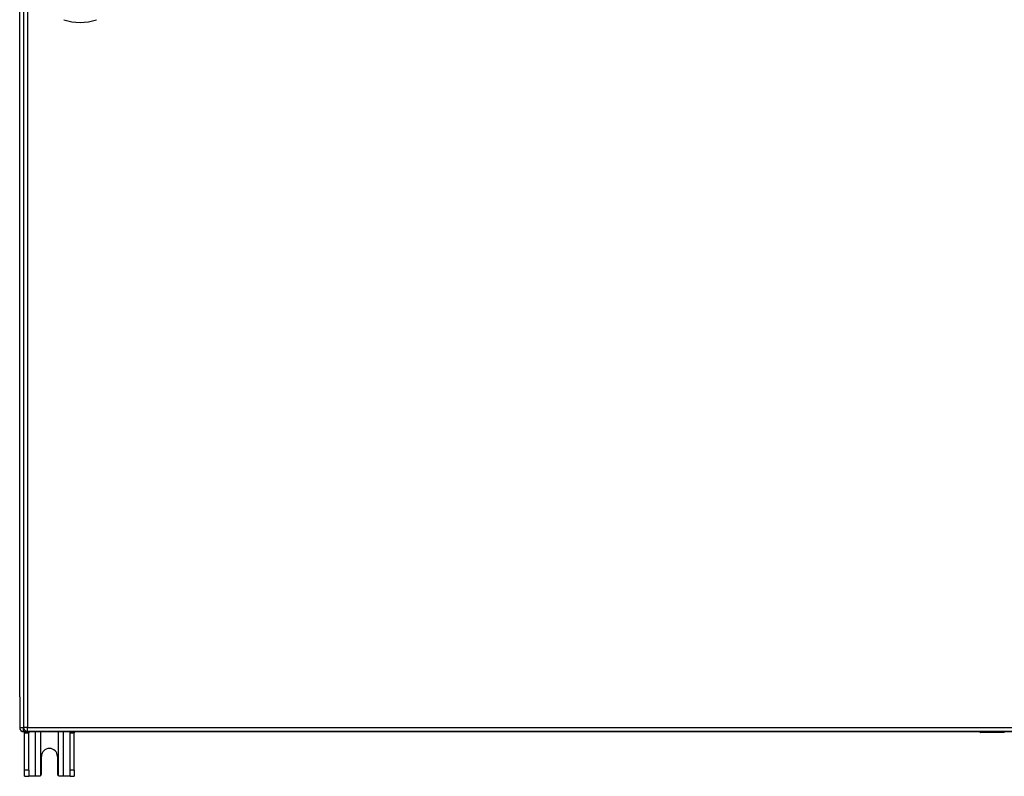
# Model space of a CAD drawing. Header units: inches. Extents: x 28 to 747, y 82 to 345.
# Tile 11 of 31: x 242 to 267, y 189 to 208. Entities that reach past the tile are written whole.
import ezdxf

# ---------------------------------------------------------------- set-up
doc = ezdxf.new("R2010")
doc.units = ezdxf.units.IN
doc.header["$MEASUREMENT"] = 0
doc.layers.add('Visible Edges(ANSI)', color=7, linetype='Continuous', lineweight=25)
doc.layers.add('Visible Tangent Edges(ANSI)', color=7, linetype='Continuous', lineweight=25)

msp = doc.modelspace()

# ---------------------------------------------------------------- linework, layer by layer
at = {"layer": 'Visible Edges(ANSI)'}
for p, q in [((242.53, 227.113), (242.53, 190.393)), ((242.431, 191.166), (242.431, 226.418)), ((242.431, 191.166), (242.431, 190.391)), ((242.53, 190.292), (266.631, 190.292)), ((242.556, 190.261), (242.556, 190.292)), ((242.556, 189.323), (242.556, 190.261)), ((314.234, 190.294), (242.629, 190.294)), ((242.661, 190.292), (242.661, 190.261)), ((242.661, 189.323), (242.661, 190.261)), ((243.701, 190.261), (243.701, 190.292)), ((243.701, 189.323), (243.701, 190.261)), ((243.806, 190.292), (243.806, 190.261)), ((243.806, 189.323), (243.806, 190.261)), ((267.235, 190.274), (266.65, 190.274)), ((267.251, 190.294), (267.251, 190.29)), ((267.251, 190.292), (268.511, 190.292)), ((242.978, 189.229), (242.978, 189.667)), ((243.384, 189.667), (243.384, 189.229)), ((242.556, 189.167), (242.556, 189.323)), ((242.556, 189.167), (242.661, 189.167)), ((242.661, 189.323), (242.661, 189.167)), ((242.825, 189.167), (242.661, 189.167)), ((242.916, 189.167), (242.825, 189.167)), ((243.537, 189.167), (243.446, 189.167)), ((243.701, 189.167), (243.537, 189.167)), ((243.701, 189.167), (243.701, 189.323)), ((243.701, 189.167), (243.806, 189.167)), ((243.806, 189.323), (243.806, 189.167))]:
    msp.add_line(p, q, dxfattribs=at)
at = {"layer": 'Visible Edges(ANSI)', "flags": 128}
for points in [[(242.96, 189.185), (242.959, 189.184), (242.957, 189.182), (242.955, 189.181), (242.954, 189.18), (242.952, 189.179), (242.951, 189.177), (242.949, 189.176), (242.947, 189.175), (242.945, 189.174), (242.943, 189.173), (242.941, 189.172), (242.94, 189.172), (242.938, 189.171), (242.936, 189.17), (242.934, 189.17), (242.932, 189.169), (242.93, 189.169), (242.928, 189.168), (242.926, 189.168), (242.924, 189.168), (242.922, 189.167), (242.92, 189.167), (242.918, 189.167), (242.916, 189.167)], [(243.446, 189.167), (243.444, 189.167), (243.442, 189.167), (243.44, 189.167), (243.438, 189.168), (243.436, 189.168), (243.435, 189.168), (243.433, 189.169), (243.431, 189.169), (243.429, 189.17), (243.427, 189.17), (243.425, 189.171), (243.423, 189.172), (243.421, 189.172), (243.419, 189.173), (243.417, 189.174), (243.415, 189.175), (243.414, 189.176), (243.412, 189.177), (243.41, 189.179), (243.408, 189.18), (243.407, 189.181), (243.405, 189.182), (243.404, 189.184), (243.402, 189.185)]]:
    msp.add_lwpolyline(points, dxfattribs=at)
at = {"layer": 'Visible Edges(ANSI)'}
for centre, radius, start, end in [((243.954, 209.442), 1.28, 251.2278, 288.7722), ((242.53, 190.391), 0.099, 180, 270), ((242.629, 190.393), 0.099, 180, 270), ((266.65, 190.294), 0.0197, 180.5386, 270), ((267.235, 190.29), 0.0157, 270, 0), ((243.181, 189.667), 0.203, 0, 180), ((242.916, 189.229), 0.062, 314.9335, 0), ((243.446, 189.229), 0.062, 180, 225.0665)]:
    msp.add_arc(centre, radius, start, end, dxfattribs=at)
at = {"layer": 'Visible Tangent Edges(ANSI)'}
for p, q in [((242.629, 227.113), (242.629, 190.393)), ((242.53, 190.391), (242.431, 190.391)), ((242.629, 190.393), (242.53, 190.393)), ((242.53, 190.292), (242.53, 190.383)), ((242.629, 190.294), (242.629, 190.393)), ((242.629, 190.393), (314.234, 190.393)), ((242.556, 190.261), (242.661, 190.261)), ((242.825, 190.292), (242.825, 189.167)), ((242.96, 189.185), (242.96, 190.292)), ((243.402, 190.292), (243.402, 189.185)), ((243.537, 189.167), (243.537, 190.292)), ((243.701, 190.261), (243.806, 190.261)), ((266.65, 190.294), (266.65, 190.274)), ((267.235, 190.274), (267.235, 190.294)), ((242.661, 189.323), (242.556, 189.323)), ((243.806, 189.323), (243.701, 189.323))]:
    msp.add_line(p, q, dxfattribs=at)
at = {"layer": 'Visible Tangent Edges(ANSI)', "flags": 128}
for points in [[(266.865, 190.294), (266.866, 190.292), (266.867, 190.29), (266.869, 190.289), (266.871, 190.288), (266.873, 190.287), (266.876, 190.286), (266.879, 190.285), (266.882, 190.284), (266.885, 190.283), (266.889, 190.283), (266.893, 190.283), (266.896, 190.283), (266.9, 190.283), (266.904, 190.283), (266.907, 190.283), (266.911, 190.284), (266.914, 190.285), (266.917, 190.286), (266.92, 190.287), (266.922, 190.288), (266.924, 190.289), (266.925, 190.29), (266.927, 190.292), (266.927, 190.294)], [(266.908, 190.294), (266.907, 190.293), (266.906, 190.293), (266.905, 190.293), (266.904, 190.293), (266.903, 190.293), (266.902, 190.293), (266.901, 190.292), (266.9, 190.292), (266.899, 190.292), (266.898, 190.292), (266.897, 190.292), (266.896, 190.292), (266.895, 190.292), (266.894, 190.292), (266.893, 190.292), (266.892, 190.292), (266.891, 190.292), (266.891, 190.293), (266.89, 190.293), (266.889, 190.293), (266.888, 190.293), (266.887, 190.293), (266.886, 190.293), (266.885, 190.294)]]:
    msp.add_lwpolyline(points, dxfattribs=at)

doc.saveas('drawing.dxf')
